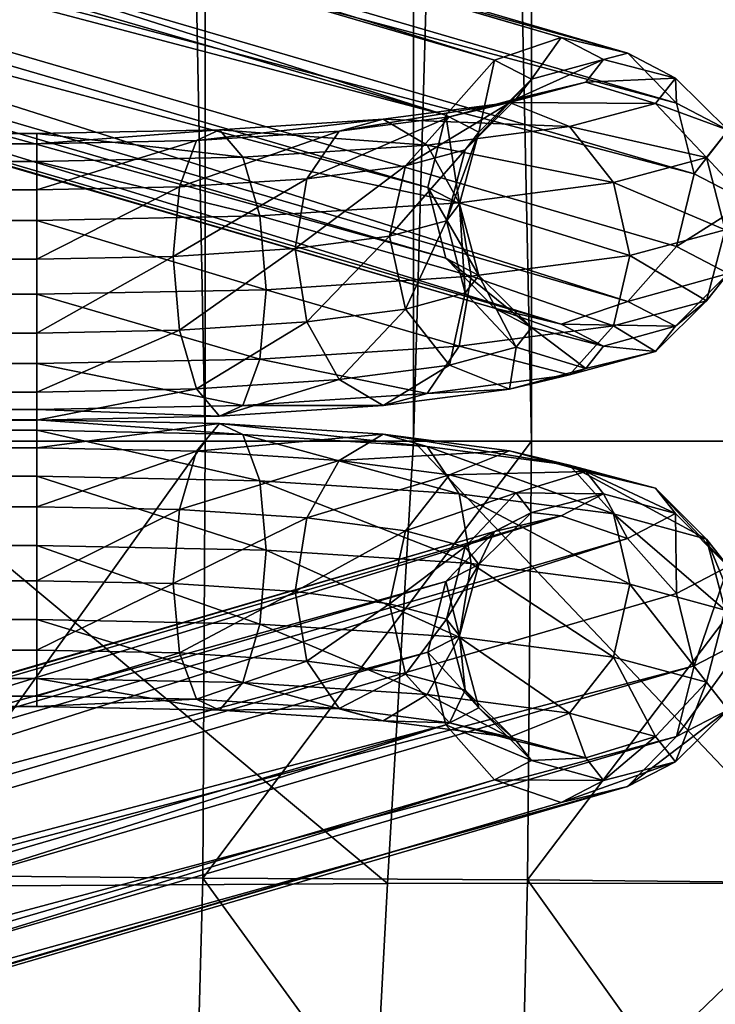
# Model space of a CAD drawing. Header units: inches. Extents: x -1 to 113, y -64 to 1.
# Tile 36 of 236: x 22.12 to 23.33, y -53.21 to -51.51. Entities that reach past the tile are written whole.
import ezdxf

# ---------------------------------------------------------------- set-up
doc = ezdxf.new("R2010")
doc.units = ezdxf.units.IN
doc.header["$MEASUREMENT"] = 0
doc.layers.add('AFUCH-3-BSPT', color=4, linetype='Continuous')
doc.layers.add('AFUCH-3-STUP', color=5, linetype='Continuous')

msp = doc.modelspace()

# ---------------------------------------------------------------- meshes
at = {"layer": 'AFUCH-3-BSPT'}
mesh = msp.add_polyface(dxfattribs=at)
corners = [(1.7688, -51.7998, 0.8202), (1.5325, -51.915, 0.9074), (1.7688, -51.9198, 0.8686), (1.7688, -51.7201, 0.7182), (1.5217, -51.7948, 0.8607), (22.1505, -51.9807, 0.3724), (1.7688, -52.1007, 0.4209), (1.7688, -51.9807, 0.3724), (22.1505, -51.8526, 0.3904), (1.7688, -51.8526, 0.3904), (22.1505, -51.7506, 0.4701), (1.7688, -51.7506, 0.4701), (22.1505, -51.7021, 0.59), (1.7688, -51.7021, 0.59), (22.1505, -51.7201, 0.7182), (22.1505, -51.7998, 0.8202), (22.1505, -51.9198, 0.8686), (22.1505, -52.0479, 0.8506), (1.7688, -52.0479, 0.8506), (22.1505, -52.1499, 0.771), (1.7688, -52.1499, 0.771), (22.1505, -52.1984, 0.651), (1.7688, -52.1984, 0.651), (22.1505, -52.1804, 0.5228), (1.7688, -52.1804, 0.5228), (22.1505, -52.1007, 0.4209), (0.6608, -51.898, 2.0719), (5.2658, -50.5539, 13.0186), (0.6299, -51.7723, 2.0694), (5.2359, -50.4279, 13.0186), (0.6608, -51.6498, 2.0414), (5.2786, -50.302, 13.0186), (0.7452, -51.5633, 1.9953), (5.3824, -50.2098, 13.0186), (0.8606, -51.5359, 1.9434), (5.5196, -50.1761, 13.0186), (0.9759, -51.575, 1.8996), (5.6534, -50.2098, 13.0186), (1.0603, -51.6702, 1.8758), (5.7478, -50.302, 13.0186), (5.7777, -50.4279, 13.0186), (0.7452, -51.9931, 2.048), (5.3602, -50.6461, 13.0186), (0.8606, -52.0322, 2.0043), (5.494, -50.6798, 13.0186), (0.9759, -52.0048, 1.9524), (5.6312, -50.6461, 13.0186), (1.0603, -51.9183, 1.9063), (5.735, -50.5539, 13.0186), (1.0913, -51.7958, 1.8782)]
mesh.append_faces([[corners[k] for k in face] for face in [(0, 1, 2), (3, 4, 0), (5, 6, 7), (8, 7, 9), (10, 9, 11), (15, 3, 0), (16, 0, 2), (17, 2, 18), (19, 18, 20), (25, 24, 6), (28, 27, 29), (30, 29, 31), (32, 31, 33), (34, 33, 35), (36, 35, 37), (38, 37, 39), (27, 41, 42), (42, 43, 44), (44, 45, 46), (46, 47, 48), (48, 49, 40), (44, 27, 42)]], dxfattribs={"vtx0": -1})
mesh.append_faces([[corners[k] for k in face] for face in [(12, 11, 13), (14, 13, 3), (21, 20, 22), (23, 22, 24), (39, 33, 40), (40, 31, 48), (48, 29, 46), (46, 27, 44)]], dxfattribs={"vtx0": -1, "vtx1": -1})
mesh.append_faces([[corners[k] for k in face] for face in [(40, 33, 31), (48, 31, 29), (46, 29, 27), (39, 35, 33)]], dxfattribs={"vtx0": -1, "vtx2": -1})
mesh.append_faces([[corners[k] for k in face] for face in [(26, 27, 28), (28, 29, 30), (30, 31, 32), (36, 37, 38), (26, 41, 27), (37, 35, 39)]], dxfattribs={"vtx1": -1})
mesh.append_faces([[corners[k] for k in face] for face in [(32, 33, 34), (34, 35, 36), (42, 41, 43), (44, 43, 45)]], dxfattribs={"vtx1": -1, "vtx2": -1})
mesh.append_faces([[corners[k] for k in face] for face in [(38, 39, 40), (46, 45, 47), (48, 47, 49), (40, 49, 38)]], dxfattribs={"vtx2": -1})
mesh = msp.add_polyface(dxfattribs=at)
corners = [(22.1505, -52.1007, 0.4209), (1.7688, -52.1007, 0.4209), (22.1505, -51.9807, 0.3724), (1.7688, -51.9807, 0.3724), (22.1505, -51.8526, 0.3904), (1.7688, -51.8526, 0.3904), (22.1505, -51.7506, 0.4701), (1.7688, -51.7506, 0.4701), (22.1505, -51.7021, 0.59), (1.7688, -51.7021, 0.59), (22.1505, -51.7201, 0.7182), (1.7688, -51.7201, 0.7182), (22.1505, -51.7998, 0.8202), (1.7688, -51.7998, 0.8202), (22.1505, -51.9198, 0.8686), (1.7688, -51.9198, 0.8686), (22.1505, -52.0479, 0.8506), (1.7688, -52.0479, 0.8506), (22.1505, -52.1499, 0.771), (1.7688, -52.1499, 0.771), (22.1505, -52.1984, 0.651), (1.7688, -52.1984, 0.651), (22.1505, -52.1804, 0.5228), (1.7688, -52.1804, 0.5228), (22.3869, -51.915, 0.9074), (18.1717, -50.302, 13.0186), (22.859, -51.6702, 1.8758), (18.1418, -50.4279, 13.0186), (22.8281, -51.7958, 1.8782), (18.1845, -50.5539, 13.0186), (22.859, -51.9183, 1.9063), (18.2884, -50.6461, 13.0186), (22.9435, -52.0048, 1.9524), (18.4256, -50.6798, 13.0186), (23.0588, -52.0322, 2.0043), (18.5593, -50.6461, 13.0186), (23.1742, -51.9931, 2.048), (18.6538, -50.5539, 13.0186), (23.2586, -51.898, 2.0719), (23.2895, -51.7723, 2.0694), (18.2662, -50.2098, 13.0186), (22.9435, -51.575, 1.8996), (18.3999, -50.1761, 13.0186), (23.0588, -51.5359, 1.9434), (18.5371, -50.2098, 13.0186), (23.1742, -51.5633, 1.9952), (18.641, -50.302, 13.0186), (23.2586, -51.6498, 2.0414), (18.6837, -50.4279, 13.0186)]
mesh.append_faces([[corners[k] for k in face] for face in [(16, 24, 14), (27, 26, 28), (29, 28, 30), (31, 30, 32), (37, 36, 38), (26, 40, 41), (45, 46, 47), (47, 48, 39), (25, 42, 40), (37, 33, 35)]], dxfattribs={"vtx0": -1})
mesh.append_faces([[corners[k] for k in face] for face in [(33, 32, 34), (35, 34, 36), (29, 46, 27), (27, 44, 25), (46, 29, 48), (48, 31, 37)]], dxfattribs={"vtx0": -1, "vtx1": -1})
mesh.append_faces([[corners[k] for k in face] for face in [(41, 42, 43), (43, 44, 45), (27, 46, 44), (25, 44, 42), (48, 29, 31), (37, 31, 33)]], dxfattribs={"vtx0": -1, "vtx2": -1})
mesh.append_faces([[corners[k] for k in face] for face in [(0, 1, 2), (2, 3, 4), (4, 5, 6), (10, 11, 12), (12, 13, 14), (14, 15, 16), (16, 17, 18), (22, 23, 0), (25, 26, 27), (27, 28, 29), (29, 30, 31), (31, 32, 33), (33, 34, 35), (35, 36, 37), (25, 40, 26)]], dxfattribs={"vtx1": -1})
mesh.append_faces([[corners[k] for k in face] for face in [(6, 7, 8), (8, 9, 10), (18, 19, 20), (20, 21, 22)]], dxfattribs={"vtx1": -1, "vtx2": -1})
mesh.append_faces([[corners[k] for k in face] for face in [(37, 38, 39), (41, 40, 42), (43, 42, 44), (45, 44, 46), (47, 46, 48), (39, 48, 37)]], dxfattribs={"vtx2": -1})
mesh = msp.add_polyface(dxfattribs=at)
corners = [(23.0588, -51.5359, 1.9434), (23.0078, -51.6083, 1.6288), (22.9435, -51.575, 1.8996), (22.9165, -51.6999, 1.6338), (22.859, -51.6702, 1.8758), (22.8831, -51.8242, 1.6468), (22.8281, -51.7958, 1.8782), (22.9165, -51.948, 1.6643), (22.859, -51.9183, 1.9063), (23.0078, -52.0381, 1.6816), (22.9435, -52.0048, 1.9524), (22.8601, -51.8533, 1.4101), (22.8925, -51.9784, 1.4168), (22.7895, -52.0062, 1.1902), (22.8657, -52.1032, 1.151), (22.6743, -52.1282, 0.9477), (22.7504, -52.1735, 0.8534), (22.7616, -51.8799, 1.1934), (22.6185, -52.0285, 1.0085), (22.8925, -51.7303, 1.3864), (22.7895, -51.7581, 1.1597), (22.9809, -52.0721, 1.4046), (22.9697, -52.1449, 1.0863), (23.0737, -52.1201, 1.0134), (22.8266, -52.1523, 0.751), (22.8824, -52.0704, 0.6678), (22.537, -52.0929, 0.4843), (22.9028, -51.9495, 0.6262), (23.1499, -52.0355, 0.9519), (22.5478, -51.9727, 0.4376), (22.8824, -51.8222, 0.6374), (23.1777, -51.9137, 0.9183), (22.537, -51.8448, 0.4538), (22.8266, -51.7226, 0.6982), (23.1499, -51.7873, 0.9215), (22.5076, -51.7434, 0.5287), (22.9697, -51.6486, 1.0254), (23.0737, -51.6903, 0.9607), (22.7504, -51.6772, 0.7925), (22.9809, -51.6423, 1.3519), (23.1017, -51.613, 1.3159), (22.8657, -51.6734, 1.0982), (22.6743, -51.6984, 0.8949), (22.6185, -51.7804, 0.9781)]
mesh.append_faces([[corners[k] for k in face] for face in [(2, 3, 4), (4, 5, 6), (6, 7, 8), (8, 9, 10), (11, 3, 19), (17, 19, 20), (21, 7, 12), (25, 23, 24), (27, 28, 25), (30, 31, 27), (33, 34, 30), (20, 39, 41)]], dxfattribs={"vtx0": -1})
mesh.append_faces([[corners[k] for k in face] for face in [(22, 14, 16), (23, 22, 24), (36, 37, 38), (39, 40, 41), (41, 36, 42)]], dxfattribs={"vtx0": -1, "vtx1": -1})
mesh.append_faces([[corners[k] for k in face] for face in [(0, 1, 2), (22, 21, 14), (24, 22, 16), (38, 37, 33), (41, 40, 36), (42, 36, 38)]], dxfattribs={"vtx0": -1, "vtx2": -1})
mesh.append_faces([[corners[k] for k in face] for face in [(12, 11, 13), (14, 13, 15), (13, 17, 18), (5, 3, 11), (11, 19, 17), (7, 5, 12), (9, 7, 21), (21, 12, 14), (25, 24, 26), (27, 25, 29), (30, 27, 32), (33, 30, 35), (39, 19, 1)]], dxfattribs={"vtx1": -1})
mesh.append_faces([[corners[k] for k in face] for face in [(14, 15, 16)]], dxfattribs={"vtx1": -1, "vtx2": -1})
mesh.append_faces([[corners[k] for k in face] for face in [(2, 1, 3), (4, 3, 5), (6, 5, 7), (8, 7, 9), (5, 11, 12), (12, 13, 14), (11, 17, 13), (19, 3, 1), (20, 19, 39), (43, 20, 41)]], dxfattribs={"vtx2": -1})
mesh = msp.add_polyface(dxfattribs=at)
corners = [(23.2586, -51.898, 2.0719), (23.382, -51.8201, 1.6804), (23.2895, -51.7723, 2.0694), (23.3485, -51.6963, 1.6629), (23.2586, -51.6498, 2.0414), (23.2572, -51.6062, 1.6456), (23.1742, -51.5633, 1.9952), (23.1325, -51.574, 1.6331), (23.0588, -51.5359, 1.9434), (23.0078, -51.6083, 1.6288), (22.9435, -52.0048, 1.9524), (23.0078, -52.0381, 1.6816), (23.1325, -52.0703, 1.6941), (23.0588, -52.0322, 2.0043), (23.2572, -52.036, 1.6984), (23.1742, -51.9931, 2.048), (23.3485, -51.9444, 1.6934), (23.1017, -52.1092, 1.3768), (22.9809, -52.0721, 1.4046), (22.9697, -52.1449, 1.0863), (23.2225, -52.0799, 1.3409), (23.0737, -52.1201, 1.0134), (23.311, -51.992, 1.3064), (23.1499, -52.0355, 0.9519), (22.8824, -52.0704, 0.6678), (23.3433, -51.8689, 1.2826), (23.1777, -51.9137, 0.9183), (22.9028, -51.9495, 0.6262), (23.311, -51.7438, 1.2759), (23.1499, -51.7873, 0.9215), (22.8824, -51.8222, 0.6374), (23.2225, -51.6501, 1.2881), (23.0737, -51.6903, 0.9607), (22.8266, -51.7226, 0.6982), (23.1017, -51.613, 1.3159), (22.9697, -51.6486, 1.0254), (22.9809, -51.6423, 1.3519)]
mesh.append_faces([[corners[k] for k in face] for face in [(0, 1, 2), (2, 3, 4), (4, 5, 6), (15, 16, 0), (22, 14, 20), (23, 20, 21), (25, 16, 22), (26, 22, 23), (28, 1, 25), (29, 25, 26), (31, 3, 28), (32, 28, 29)]], dxfattribs={"vtx0": -1})
mesh.append_faces([[corners[k] for k in face] for face in [(12, 11, 17), (17, 18, 19), (14, 12, 20), (20, 17, 21), (7, 5, 34), (34, 31, 35), (9, 7, 36)]], dxfattribs={"vtx0": -1, "vtx1": -1})
mesh.append_faces([[corners[k] for k in face] for face in [(6, 7, 8), (10, 12, 13), (13, 14, 15), (17, 11, 18), (20, 12, 17), (21, 17, 19), (34, 5, 31), (35, 31, 32), (36, 7, 34)]], dxfattribs={"vtx0": -1, "vtx2": -1})
mesh.append_faces([[corners[k] for k in face] for face in [(16, 14, 22), (22, 20, 23), (23, 21, 24), (1, 16, 25), (25, 22, 26), (26, 23, 27), (3, 1, 28), (28, 25, 29), (29, 26, 30), (5, 3, 31), (31, 28, 32), (32, 29, 33)]], dxfattribs={"vtx1": -1})
mesh.append_faces([[corners[k] for k in face] for face in [(6, 5, 7), (8, 7, 9), (10, 11, 12), (13, 12, 14)]], dxfattribs={"vtx1": -1, "vtx2": -1})
mesh.append_faces([[corners[k] for k in face] for face in [(2, 1, 3), (4, 3, 5), (15, 14, 16), (0, 16, 1)]], dxfattribs={"vtx2": -1})
mesh = msp.add_polyface(dxfattribs=at)
corners = [(22.1505, -51.8526, 0.3904), (22.5478, -51.9727, 0.4376), (22.1505, -51.9807, 0.3724), (22.537, -52.0929, 0.4843), (22.1505, -52.1007, 0.4209), (22.5076, -52.1732, 0.5814), (22.1505, -52.1804, 0.5228), (22.4674, -52.192, 0.703), (22.1505, -52.1984, 0.651), (22.4271, -52.1443, 0.8164), (22.1505, -52.1499, 0.771), (22.3977, -52.0429, 0.8912), (22.1505, -52.0479, 0.8506), (22.3869, -51.915, 0.9074), (22.1505, -51.9198, 0.8686), (22.3977, -51.7948, 0.8607), (22.1505, -51.7998, 0.8202), (22.4271, -51.7145, 0.7636), (22.1505, -51.7201, 0.7182), (22.4674, -51.6957, 0.642), (22.1505, -51.7021, 0.59), (22.5076, -51.7434, 0.5287), (22.1505, -51.7506, 0.4701), (22.537, -51.8448, 0.4538), (22.7504, -52.1735, 0.8534), (22.6743, -52.1282, 0.9477), (22.7895, -52.0062, 1.1902), (22.6185, -52.0285, 1.0085), (22.7616, -51.8799, 1.1934), (22.7895, -51.7581, 1.1597), (22.5981, -51.9012, 1.0197), (22.6185, -51.7804, 0.9781), (22.8266, -52.1523, 0.751), (22.8824, -52.0704, 0.6678), (22.9028, -51.9495, 0.6262), (22.8824, -51.8222, 0.6374), (22.7504, -51.6772, 0.7925), (22.8266, -51.7226, 0.6982), (22.6743, -51.6984, 0.8949), (22.8657, -51.6734, 1.0982)]
mesh.append_faces([[corners[k] for k in face] for face in [(0, 1, 2), (2, 3, 4), (4, 5, 6), (10, 11, 12), (14, 15, 16), (16, 17, 18), (22, 23, 0), (30, 29, 31), (13, 31, 15), (3, 32, 5), (1, 33, 3), (23, 34, 1), (21, 35, 23), (38, 15, 31), (31, 39, 38)]], dxfattribs={"vtx0": -1})
mesh.append_faces([[corners[k] for k in face] for face in [(24, 25, 7), (32, 24, 5), (36, 37, 19), (38, 36, 17)]], dxfattribs={"vtx0": -1, "vtx1": -1})
mesh.append_faces([[corners[k] for k in face] for face in [(6, 7, 8), (8, 9, 10), (18, 19, 20), (20, 21, 22), (19, 37, 21), (17, 36, 19)]], dxfattribs={"vtx0": -1, "vtx2": -1})
mesh.append_faces([[corners[k] for k in face] for face in [(25, 27, 9), (28, 29, 30), (30, 31, 13), (27, 30, 11)]], dxfattribs={"vtx1": -1})
mesh.append_faces([[corners[k] for k in face] for face in [(6, 5, 7), (8, 7, 9), (18, 17, 19), (20, 19, 21), (24, 7, 5), (25, 9, 7)]], dxfattribs={"vtx1": -1, "vtx2": -1})
mesh.append_faces([[corners[k] for k in face] for face in [(2, 1, 3), (4, 3, 5), (10, 9, 11), (12, 11, 13), (14, 13, 15), (16, 15, 17), (22, 21, 23), (0, 23, 1), (26, 27, 25), (28, 30, 27), (27, 11, 9), (30, 13, 11), (38, 17, 15)]], dxfattribs={"vtx2": -1})
mesh = msp.add_polyface(dxfattribs=at)
corners = [(1.7688, -52.2958, 0.4209), (22.1505, -52.2958, 0.4209), (1.7688, -52.4158, 0.3724), (22.1505, -52.4158, 0.3724), (1.7688, -52.544, 0.3904), (22.1505, -52.544, 0.3904), (1.7688, -52.646, 0.4701), (22.1505, -52.646, 0.4701), (1.7688, -52.6944, 0.59), (22.1505, -52.6944, 0.59), (1.7688, -52.6764, 0.7182), (22.1505, -52.6764, 0.7182), (1.7688, -52.5968, 0.8202), (22.1505, -52.5968, 0.8202), (1.7688, -52.4768, 0.8686), (22.1505, -52.4768, 0.8686), (1.7688, -52.3486, 0.8506), (22.1505, -52.3486, 0.8506), (1.7688, -52.2466, 0.771), (22.1505, -52.2466, 0.771), (1.7688, -52.1982, 0.651), (22.1505, -52.1982, 0.651), (1.7688, -52.2162, 0.5228), (22.1505, -52.2162, 0.5228), (1.5325, -52.4815, 0.9074), (1.5217, -52.6017, 0.8607), (5.7476, -54.0945, 13.0186), (1.0603, -52.7264, 1.8758), (5.7775, -53.9686, 13.0186), (1.0913, -52.6007, 1.8782), (5.7348, -53.8427, 13.0186), (1.0603, -52.4782, 1.9063), (5.631, -53.7505, 13.0186), (0.9759, -52.3917, 1.9524), (5.4938, -53.7167, 13.0186), (0.8606, -52.3643, 2.0043), (5.3601, -53.7505, 13.0186), (0.7452, -52.4034, 2.048), (5.2656, -53.8427, 13.0186), (0.6608, -52.4986, 2.0719), (0.6299, -52.6242, 2.0694), (5.6532, -54.1867, 13.0186), (0.9759, -52.8215, 1.8996), (5.5194, -54.2205, 13.0186), (0.8606, -52.8606, 1.9434), (5.3823, -54.1867, 13.0186), (0.7452, -52.8332, 1.9952), (5.2784, -54.0945, 13.0186), (0.6608, -52.7467, 2.0414), (5.2357, -53.9686, 13.0186)]
mesh.append_faces([[corners[k] for k in face] for face in [(16, 24, 14), (14, 25, 12), (28, 27, 29), (30, 29, 31), (32, 31, 33), (38, 37, 39), (27, 41, 42), (46, 47, 48), (48, 49, 40), (26, 43, 41), (38, 34, 36)]], dxfattribs={"vtx0": -1})
mesh.append_faces([[corners[k] for k in face] for face in [(34, 33, 35), (36, 35, 37), (30, 47, 28), (28, 45, 26), (47, 30, 49), (49, 32, 38)]], dxfattribs={"vtx0": -1, "vtx1": -1})
mesh.append_faces([[corners[k] for k in face] for face in [(42, 43, 44), (44, 45, 46), (28, 47, 45), (26, 45, 43), (49, 30, 32), (38, 32, 34)]], dxfattribs={"vtx0": -1, "vtx2": -1})
mesh.append_faces([[corners[k] for k in face] for face in [(0, 1, 2), (2, 3, 4), (4, 5, 6), (10, 11, 12), (12, 13, 14), (14, 15, 16), (16, 17, 18), (22, 23, 0), (26, 27, 28), (28, 29, 30), (30, 31, 32), (32, 33, 34), (34, 35, 36), (36, 37, 38), (26, 41, 27)]], dxfattribs={"vtx1": -1})
mesh.append_faces([[corners[k] for k in face] for face in [(6, 7, 8), (8, 9, 10), (18, 19, 20), (20, 21, 22)]], dxfattribs={"vtx1": -1, "vtx2": -1})
mesh.append_faces([[corners[k] for k in face] for face in [(38, 39, 40), (42, 41, 43), (44, 43, 45), (46, 45, 47), (48, 47, 49), (40, 49, 38)]], dxfattribs={"vtx2": -1})
mesh = msp.add_polyface(dxfattribs=at)
corners = [(22.1505, -52.5968, 0.8202), (22.3869, -52.4815, 0.9074), (22.1505, -52.4768, 0.8686), (1.7688, -52.4158, 0.3724), (22.1505, -52.2958, 0.4209), (22.1505, -52.4158, 0.3724), (1.7688, -52.544, 0.3904), (22.1505, -52.544, 0.3904), (1.7688, -52.646, 0.4701), (22.1505, -52.646, 0.4701), (1.7688, -52.6944, 0.59), (22.1505, -52.6944, 0.59), (1.7688, -52.6764, 0.7182), (22.1505, -52.6764, 0.7182), (1.7688, -52.5968, 0.8202), (1.7688, -52.4768, 0.8686), (1.7688, -52.3486, 0.8506), (22.1505, -52.3486, 0.8506), (1.7688, -52.2466, 0.771), (22.1505, -52.2466, 0.771), (1.7688, -52.1982, 0.651), (22.1505, -52.1982, 0.651), (1.7688, -52.2162, 0.5228), (22.1505, -52.2162, 0.5228), (1.7688, -52.2958, 0.4209), (23.2586, -52.4986, 2.0719), (18.6536, -53.8427, 13.0186), (23.2895, -52.6242, 2.0694), (18.6835, -53.9686, 13.0186), (23.2586, -52.7467, 2.0414), (18.6408, -54.0945, 13.0186), (23.1741, -52.8332, 1.9953), (18.5369, -54.1867, 13.0186), (23.0588, -52.8606, 1.9434), (18.3997, -54.2205, 13.0186), (22.9435, -52.8215, 1.8996), (18.266, -54.1867, 13.0186), (22.859, -52.7264, 1.8758), (18.1715, -54.0945, 13.0186), (18.1416, -53.9686, 13.0186), (23.1741, -52.4034, 2.048), (18.5591, -53.7505, 13.0186), (23.0588, -52.3643, 2.0043), (18.4254, -53.7167, 13.0186), (22.9435, -52.3917, 1.9524), (18.2882, -53.7505, 13.0186), (22.859, -52.4782, 1.9063), (18.1844, -53.8427, 13.0186), (22.8281, -52.6007, 1.8782)]
mesh.append_faces([[corners[k] for k in face] for face in [(0, 1, 2), (3, 4, 5), (6, 5, 7), (8, 7, 9), (14, 13, 0), (15, 0, 2), (16, 2, 17), (18, 17, 19), (24, 23, 4), (27, 26, 28), (29, 28, 30), (31, 30, 32), (33, 32, 34), (35, 34, 36), (37, 36, 38), (26, 40, 41), (41, 42, 43), (43, 44, 45), (45, 46, 47), (47, 48, 39), (43, 26, 41)]], dxfattribs={"vtx0": -1})
mesh.append_faces([[corners[k] for k in face] for face in [(10, 9, 11), (12, 11, 13), (20, 19, 21), (22, 21, 23), (38, 32, 39), (39, 30, 47), (47, 28, 45), (45, 26, 43)]], dxfattribs={"vtx0": -1, "vtx1": -1})
mesh.append_faces([[corners[k] for k in face] for face in [(39, 32, 30), (47, 30, 28), (45, 28, 26), (38, 34, 32)]], dxfattribs={"vtx0": -1, "vtx2": -1})
mesh.append_faces([[corners[k] for k in face] for face in [(25, 26, 27), (27, 28, 29), (29, 30, 31), (35, 36, 37), (25, 40, 26), (36, 34, 38)]], dxfattribs={"vtx1": -1})
mesh.append_faces([[corners[k] for k in face] for face in [(31, 32, 33), (33, 34, 35), (41, 40, 42), (43, 42, 44)]], dxfattribs={"vtx1": -1, "vtx2": -1})
mesh.append_faces([[corners[k] for k in face] for face in [(37, 38, 39), (45, 44, 46), (47, 46, 48), (39, 48, 37)]], dxfattribs={"vtx2": -1})
mesh = msp.add_polyface(dxfattribs=at)
corners = [(22.1505, -52.4768, 0.8686), (22.3869, -52.4815, 0.9074), (22.3977, -52.3536, 0.8912), (22.1505, -52.3486, 0.8506), (22.4271, -52.2522, 0.8164), (22.1505, -52.2466, 0.771), (22.4674, -52.2045, 0.703), (22.1505, -52.1982, 0.651), (22.5076, -52.2234, 0.5814), (22.1505, -52.2162, 0.5228), (22.537, -52.3036, 0.4843), (22.1505, -52.2958, 0.4209), (22.5478, -52.4238, 0.4376), (22.1505, -52.4158, 0.3724), (22.537, -52.5518, 0.4538), (22.1505, -52.544, 0.3904), (22.5076, -52.6532, 0.5287), (22.1505, -52.646, 0.4701), (22.4674, -52.7008, 0.642), (22.1505, -52.6944, 0.59), (22.4271, -52.682, 0.7636), (22.1505, -52.6764, 0.7182), (22.3977, -52.6017, 0.8607), (22.1505, -52.5968, 0.8202), (22.7505, -52.7193, 0.7925), (22.6743, -52.6981, 0.8949), (22.7895, -52.6384, 1.1597), (22.6185, -52.6161, 0.9781), (22.7616, -52.5166, 1.1934), (22.7895, -52.3903, 1.1902), (22.5981, -52.4953, 1.0197), (22.6185, -52.368, 1.0085), (22.8266, -52.674, 0.6982), (22.8824, -52.5743, 0.6374), (22.9028, -52.447, 0.6262), (22.8824, -52.3262, 0.6678), (22.7505, -52.223, 0.8534), (22.8266, -52.2442, 0.751), (22.6743, -52.2683, 0.9477), (22.8657, -52.2933, 1.151)]
mesh.append_faces([[corners[k] for k in face] for face in [(0, 2, 3), (3, 4, 5), (9, 10, 11), (11, 12, 13), (13, 14, 15), (15, 16, 17), (21, 22, 23), (30, 29, 31), (1, 31, 2), (14, 32, 16), (12, 33, 14), (10, 34, 12), (8, 35, 10), (38, 2, 31), (31, 39, 38)]], dxfattribs={"vtx0": -1})
mesh.append_faces([[corners[k] for k in face] for face in [(24, 25, 18), (32, 24, 16), (36, 37, 6), (38, 36, 4)]], dxfattribs={"vtx0": -1, "vtx1": -1})
mesh.append_faces([[corners[k] for k in face] for face in [(5, 6, 7), (7, 8, 9), (17, 18, 19), (19, 20, 21), (6, 37, 8), (4, 36, 6)]], dxfattribs={"vtx0": -1, "vtx2": -1})
mesh.append_faces([[corners[k] for k in face] for face in [(25, 27, 20), (28, 29, 30), (30, 31, 1), (27, 30, 22)]], dxfattribs={"vtx1": -1})
mesh.append_faces([[corners[k] for k in face] for face in [(5, 4, 6), (7, 6, 8), (17, 16, 18), (19, 18, 20), (24, 18, 16), (25, 20, 18)]], dxfattribs={"vtx1": -1, "vtx2": -1})
mesh.append_faces([[corners[k] for k in face] for face in [(0, 1, 2), (3, 2, 4), (9, 8, 10), (11, 10, 12), (13, 12, 14), (15, 14, 16), (21, 20, 22), (23, 22, 1), (26, 27, 25), (28, 30, 27), (27, 22, 20), (30, 1, 22), (38, 4, 2)]], dxfattribs={"vtx2": -1})
mesh = msp.add_polyface(dxfattribs=at)
corners = [(23.0588, -52.3643, 2.0043), (23.0078, -52.3585, 1.6816), (22.9435, -52.3917, 1.9524), (22.9165, -52.4485, 1.6643), (22.859, -52.4782, 1.9063), (22.8831, -52.5723, 1.6468), (22.8281, -52.6007, 1.8782), (22.9165, -52.6967, 1.6338), (22.859, -52.7264, 1.8758), (23.0078, -52.7882, 1.6288), (22.9435, -52.8215, 1.8996), (22.8601, -52.5433, 1.4101), (22.8925, -52.6663, 1.3864), (22.7895, -52.6384, 1.1597), (22.8657, -52.7231, 1.0982), (22.6743, -52.6981, 0.8949), (22.7505, -52.7193, 0.7925), (22.7616, -52.5166, 1.1934), (22.6185, -52.6161, 0.9781), (22.8925, -52.4181, 1.4168), (22.7895, -52.3903, 1.1902), (22.9809, -52.7542, 1.3519), (22.9697, -52.7479, 1.0254), (23.0737, -52.7062, 0.9607), (22.8266, -52.674, 0.6982), (22.8824, -52.5743, 0.6374), (22.537, -52.5518, 0.4538), (22.9028, -52.447, 0.6262), (23.1499, -52.6092, 0.9215), (22.5478, -52.4238, 0.4376), (22.8824, -52.3262, 0.6678), (23.1778, -52.4829, 0.9183), (22.537, -52.3036, 0.4843), (22.8266, -52.2442, 0.751), (23.1499, -52.3611, 0.9519), (22.5076, -52.2234, 0.5814), (22.9697, -52.2516, 1.0863), (23.0737, -52.2764, 1.0134), (22.7505, -52.223, 0.8534), (22.9809, -52.3244, 1.4046), (23.1017, -52.2873, 1.3768), (22.8657, -52.2933, 1.151), (22.6743, -52.2683, 0.9477), (22.6185, -52.368, 1.0085)]
mesh.append_faces([[corners[k] for k in face] for face in [(2, 3, 4), (4, 5, 6), (6, 7, 8), (8, 9, 10), (11, 3, 19), (17, 19, 20), (21, 7, 12), (25, 23, 24), (27, 28, 25), (30, 31, 27), (33, 34, 30), (20, 39, 41)]], dxfattribs={"vtx0": -1})
mesh.append_faces([[corners[k] for k in face] for face in [(22, 14, 16), (23, 22, 24), (36, 37, 38), (39, 40, 41), (41, 36, 42)]], dxfattribs={"vtx0": -1, "vtx1": -1})
mesh.append_faces([[corners[k] for k in face] for face in [(0, 1, 2), (22, 21, 14), (24, 22, 16), (38, 37, 33), (41, 40, 36), (42, 36, 38)]], dxfattribs={"vtx0": -1, "vtx2": -1})
mesh.append_faces([[corners[k] for k in face] for face in [(12, 11, 13), (14, 13, 15), (13, 17, 18), (5, 3, 11), (11, 19, 17), (7, 5, 12), (9, 7, 21), (21, 12, 14), (25, 24, 26), (27, 25, 29), (30, 27, 32), (33, 30, 35), (39, 19, 1)]], dxfattribs={"vtx1": -1})
mesh.append_faces([[corners[k] for k in face] for face in [(14, 15, 16)]], dxfattribs={"vtx1": -1, "vtx2": -1})
mesh.append_faces([[corners[k] for k in face] for face in [(2, 1, 3), (4, 3, 5), (6, 5, 7), (8, 7, 9), (5, 11, 12), (12, 13, 14), (11, 17, 13), (19, 3, 1), (20, 19, 39), (43, 20, 41)]], dxfattribs={"vtx2": -1})
mesh = msp.add_polyface(dxfattribs=at)
corners = [(23.2586, -52.7467, 2.0414), (23.382, -52.5764, 1.6804), (23.2895, -52.6242, 2.0694), (23.3485, -52.4521, 1.6934), (23.2586, -52.4986, 2.0719), (23.2572, -52.3605, 1.6984), (23.1741, -52.4034, 2.048), (23.1325, -52.3262, 1.6941), (23.0588, -52.3643, 2.0043), (23.0078, -52.3585, 1.6816), (22.9435, -52.8215, 1.8996), (23.0078, -52.7882, 1.6288), (23.1325, -52.8225, 1.6332), (23.0588, -52.8606, 1.9434), (23.2572, -52.7903, 1.6456), (23.1741, -52.8332, 1.9953), (23.3485, -52.7002, 1.663), (23.1017, -52.7836, 1.3159), (22.9809, -52.7542, 1.3519), (22.9697, -52.7479, 1.0254), (23.2225, -52.7464, 1.2881), (23.0737, -52.7062, 0.9607), (23.311, -52.6527, 1.2759), (23.1499, -52.6092, 0.9215), (22.8824, -52.5743, 0.6374), (23.3433, -52.5276, 1.2826), (23.1778, -52.4829, 0.9183), (22.9028, -52.447, 0.6262), (23.311, -52.4046, 1.3064), (23.1499, -52.3611, 0.9519), (22.8824, -52.3262, 0.6678), (23.2225, -52.3166, 1.3409), (23.0737, -52.2764, 1.0134), (22.8266, -52.2442, 0.751), (23.1017, -52.2873, 1.3768), (22.9697, -52.2516, 1.0863), (22.9809, -52.3244, 1.4046)]
mesh.append_faces([[corners[k] for k in face] for face in [(0, 1, 2), (2, 3, 4), (4, 5, 6), (15, 16, 0), (22, 14, 20), (23, 20, 21), (25, 16, 22), (26, 22, 23), (28, 1, 25), (29, 25, 26), (31, 3, 28), (32, 28, 29)]], dxfattribs={"vtx0": -1})
mesh.append_faces([[corners[k] for k in face] for face in [(12, 11, 17), (17, 18, 19), (14, 12, 20), (20, 17, 21), (7, 5, 34), (34, 31, 35), (9, 7, 36)]], dxfattribs={"vtx0": -1, "vtx1": -1})
mesh.append_faces([[corners[k] for k in face] for face in [(6, 7, 8), (10, 12, 13), (13, 14, 15), (17, 11, 18), (20, 12, 17), (21, 17, 19), (34, 5, 31), (35, 31, 32), (36, 7, 34)]], dxfattribs={"vtx0": -1, "vtx2": -1})
mesh.append_faces([[corners[k] for k in face] for face in [(16, 14, 22), (22, 20, 23), (23, 21, 24), (1, 16, 25), (25, 22, 26), (26, 23, 27), (3, 1, 28), (28, 25, 29), (29, 26, 30), (5, 3, 31), (31, 28, 32), (32, 29, 33)]], dxfattribs={"vtx1": -1})
mesh.append_faces([[corners[k] for k in face] for face in [(6, 5, 7), (8, 7, 9), (10, 11, 12), (13, 12, 14)]], dxfattribs={"vtx1": -1, "vtx2": -1})
mesh.append_faces([[corners[k] for k in face] for face in [(2, 1, 3), (4, 3, 5), (15, 14, 16), (0, 16, 1)]], dxfattribs={"vtx2": -1})
at = {"layer": 'AFUCH-3-STUP'}
mesh = msp.add_polyface(dxfattribs=at)
corners = [(21.062, -52.2353, 13.176), (20.7395, -52.2353, 13.1465), (20.7395, -24.7826, 13.1465), (21.0527, -52.96, 13.1888), (21.062, -52.235, 13.176), (21.4319, -52.235, 13.2762), (21.433, -52.9761, 13.2933), (20.72, -52.9405, 13.1514), (20.7395, -52.235, 13.1465), (21.9026, -52.235, 13.4279), (21.9036, -52.9866, 13.4363), (22.4423, -52.235, 13.6018), (22.4385, -52.9917, 13.6037), (23.0074, -52.235, 13.7839), (23.0006, -52.9946, 13.7848), (23.5771, -52.235, 13.9674), (23.5628, -53.0008, 13.9661), (24.0976, -52.235, 14.1531), (24.0717, -53.0112, 14.1478), (24.4743, -52.235, 14.3437), (24.4494, -53.0177, 14.3408), (24.7039, -52.235, 14.538), (24.6849, -53.0165, 14.5448), (24.8349, -52.235, 14.7741), (24.8227, -53.0135, 14.7831), (24.8961, -52.235, 15.0677), (24.8856, -53.0139, 15.078), (24.6873, -53.0111, 16.1893), (24.7045, -52.235, 16.1887), (24.4816, -52.235, 16.3426), (24.4576, -53.0062, 16.3505), (24.8271, -53.0155, 15.9882), (24.8378, -52.235, 15.9895), (24.1248, -52.235, 16.4866), (24.0872, -53.0024, 16.4932), (23.5763, -52.235, 16.6375), (23.5295, -53.0003, 16.6431), (22.8032, -52.235, 16.8015), (22.7584, -53.001, 16.8042), (21.84, -52.235, 16.9691), (21.8143, -53.007, 16.9661), (20.7902, -52.235, 17.1168), (20.7849, -53.0204, 17.1097), (24.903, -53.0168, 15.4073), (24.9153, -52.235, 15.4029), (24.8936, -52.235, 15.7261), (24.8835, -53.0177, 15.7236)]
mesh.append_faces([[corners[k] for k in face] for face in [(3, 4, 5), (8, 4, 3), (9, 10, 6), (10, 9, 11), (11, 12, 10), (12, 11, 13), (13, 14, 12), (14, 13, 15), (15, 16, 14), (16, 15, 17), (17, 18, 16), (18, 17, 19), (25, 26, 24), (33, 34, 30), (34, 33, 35), (35, 36, 34), (36, 35, 37), (37, 38, 36), (38, 37, 39), (39, 40, 38), (40, 39, 41), (41, 42, 40), (43, 26, 25), (25, 44, 43), (43, 44, 45), (46, 45, 32)]], dxfattribs={"vtx0": -1, "vtx1": -1, "vtx2": -1})
mesh.append_faces([[corners[k] for k in face] for face in [(0, 1, 2), (3, 7, 8), (27, 31, 32), (32, 28, 27)]], dxfattribs={"vtx0": -1, "vtx2": -1})
mesh.append_faces([[corners[k] for k in face] for face in [(5, 6, 3), (6, 5, 9), (19, 20, 18), (20, 19, 21), (22, 21, 23), (23, 24, 22), (24, 23, 25), (27, 28, 29), (29, 30, 27), (30, 29, 33)]], dxfattribs={"vtx1": -1, "vtx2": -1})
mesh = msp.add_polyface(dxfattribs=at)
corners = [(20.7395, -24.7826, 13.1465), (21.062, -24.7826, 13.176), (21.062, -52.2353, 13.176), (21.84, -24.7826, 16.9691), (20.7902, -24.7826, 17.1168), (20.7902, -52.2353, 17.1168), (21.84, -52.2353, 16.9691), (22.8032, -24.7826, 16.8015), (22.8032, -52.2353, 16.8015), (23.5763, -24.7826, 16.6375), (23.5763, -52.2353, 16.6375), (24.1248, -24.7826, 16.4866), (24.1248, -52.2353, 16.4866), (24.4816, -24.7826, 16.3426), (24.4816, -52.2353, 16.3426), (24.7045, -24.7826, 16.1887), (24.7045, -52.2353, 16.1887), (24.8378, -24.7826, 15.9895), (24.8378, -52.2353, 15.9895), (24.8936, -24.7826, 15.7261), (24.8936, -52.2353, 15.7261), (24.9153, -24.7826, 15.4029), (24.9153, -52.2353, 15.4029), (24.8961, -24.7826, 15.0677), (24.8961, -52.2353, 15.0677), (24.8349, -24.7826, 14.7741), (24.8349, -52.2353, 14.7741), (24.7039, -24.7826, 14.538), (24.7039, -52.2353, 14.538), (24.4743, -24.7826, 14.3437), (24.4743, -52.2353, 14.3437), (24.0976, -24.7826, 14.1531), (24.0976, -52.2353, 14.1531), (23.5771, -24.7826, 13.9674), (23.5771, -52.2353, 13.9674), (23.0074, -24.7826, 13.7839), (23.0074, -52.2353, 13.7839), (22.4423, -24.7826, 13.6018), (22.4423, -52.2353, 13.6018), (21.9026, -24.7826, 13.4279), (21.9026, -52.2353, 13.4279), (21.4319, -24.7826, 13.2762), (21.4319, -52.2353, 13.2762)]
mesh.append_faces([[corners[k] for k in face] for face in [(0, 1, 2), (3, 4, 5), (5, 6, 3), (7, 3, 6), (6, 8, 7), (9, 7, 8), (8, 10, 9), (11, 9, 10), (10, 12, 11), (13, 11, 12), (18, 20, 19), (21, 19, 20), (20, 22, 21), (23, 21, 22), (22, 24, 23), (25, 23, 24), (30, 32, 31), (33, 31, 32), (32, 34, 33), (35, 33, 34), (34, 36, 35), (37, 35, 36), (36, 38, 37), (39, 37, 38), (38, 40, 39), (41, 39, 40), (42, 2, 1)]], dxfattribs={"vtx0": -1, "vtx1": -1, "vtx2": -1})
mesh.append_faces([[corners[k] for k in face] for face in [(12, 14, 13), (15, 13, 14), (14, 16, 15), (17, 15, 16), (16, 18, 17), (19, 17, 18), (24, 26, 25), (27, 25, 26), (26, 28, 27), (29, 27, 28), (28, 30, 29), (31, 29, 30), (40, 42, 41), (1, 41, 42)]], dxfattribs={"vtx0": -1, "vtx2": -1})
mesh = msp.add_polyface(dxfattribs=at)
corners = [(20.3484, -53.5946, 13.1377), (20.6763, -53.6413, 13.1547), (20.5797, -54.2706, 13.1527), (20.3662, -52.9257, 13.1362), (20.72, -52.9405, 13.1514), (21.0038, -53.6889, 13.1983), (20.9148, -54.3799, 13.2051), (21.0527, -52.96, 13.1888), (21.433, -52.9761, 13.2933), (21.3973, -53.7168, 13.3032), (21.3375, -54.4294, 13.3175), (21.9036, -52.9866, 13.4363), (21.8786, -53.7315, 13.4479), (21.8421, -54.4522, 13.4571), (22.4385, -52.9917, 13.6037), (22.4182, -53.7377, 13.6107), (23.0006, -52.9946, 13.7848), (22.9836, -53.742, 13.7825), (23.5628, -53.0008, 13.9661), (23.5433, -53.7543, 13.967), (24.0449, -53.774, 14.1535), (22.3912, -54.462, 13.6227), (22.9593, -54.4718, 13.794), (23.5145, -54.4931, 13.9792), (24.0073, -54.5251, 14.1619), (22.7163, -53.7831, 16.8064), (21.7805, -53.7931, 16.9642), (21.724, -54.5995, 16.9579), (22.7584, -53.001, 16.8042), (21.8143, -53.007, 16.9661), (23.4854, -53.7838, 16.6478), (23.5295, -53.0003, 16.6431), (22.6521, -54.5877, 16.8089), (23.4159, -54.5924, 16.6529), (20.7849, -53.0204, 17.1097), (20.7608, -53.8178, 17.1014), (20.7169, -54.6341, 17.0939), (24.0872, -53.0024, 16.4932)]
mesh.append_faces([[corners[k] for k in face] for face in [(0, 1, 2), (0, 3, 4), (1, 5, 6), (6, 2, 1), (7, 5, 1), (9, 5, 7), (10, 6, 5), (8, 11, 12), (9, 12, 13), (11, 14, 15), (15, 12, 11), (14, 16, 17), (17, 15, 14), (16, 18, 19), (19, 17, 16), (20, 19, 18), (12, 15, 21), (21, 13, 12), (15, 17, 22), (22, 21, 15), (17, 19, 23), (23, 22, 17), (24, 23, 19), (25, 26, 27), (25, 28, 29), (29, 26, 25), (25, 30, 31), (31, 28, 25), (25, 32, 33), (33, 30, 25), (26, 29, 34), (34, 35, 26), (26, 35, 36), (37, 31, 30)]], dxfattribs={"vtx0": -1, "vtx1": -1, "vtx2": -1})
mesh.append_faces([[corners[k] for k in face] for face in [(7, 8, 9), (5, 9, 10), (12, 9, 8), (13, 10, 9)]], dxfattribs={"vtx0": -1, "vtx2": -1})
mesh.append_faces([[corners[k] for k in face] for face in [(4, 1, 0), (1, 4, 7)]], dxfattribs={"vtx1": -1, "vtx2": -1})

doc.saveas('drawing.dxf')
